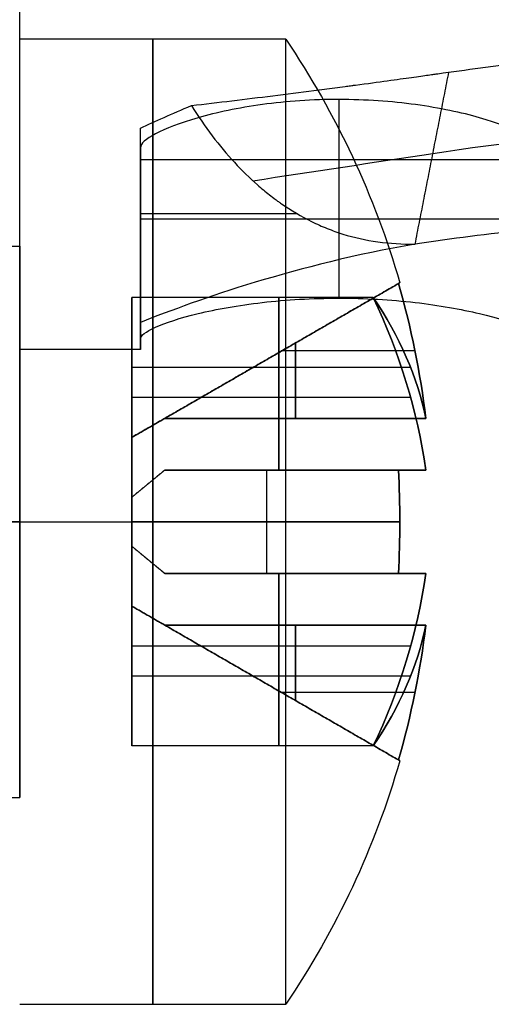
# Model space of a CAD drawing. Header units: millimetres. Extents: x -66 to 114, y 79 to 395.
# Tile 118 of 239: x 53.35 to 56.08, y 82.47 to 88.19. Entities that reach past the tile are written whole.
import ezdxf

# ---------------------------------------------------------------- set-up
doc = ezdxf.new("R2010")
doc.units = ezdxf.units.MM
doc.layers.add('Layer 01', color=18, linetype='Continuous', true_color=0x000000)

# ---------------------------------------------------------------- blocks, each defined once
blk = doc.blocks.new('Block 03')
at = {"layer": 'Layer 01'}
for p, q in [((55.2, 87.7236, 15.7549), (55.2, 86.5706, 15.7549)), ((54.05, 86.2789, 13.3601), (54.05, 87.3802, 13.3601)), ((56.35, 87.3733, 13.65), (54.05, 87.3733, 13.65)), ((54.05, 86.9152, 14.6049), (54.05, 86.9152, 12.1154)), ((51.65, 86.8733, 22.25), (53.35, 86.8733, 22.25)), ((51.65, 83.6733, 22.25), (53.35, 83.6733, 22.25))]:
    blk.add_line(p, q, dxfattribs=at)
at = {"layer": 'Layer 01', "extrusion": (1, 9.34925e-16, 2.7939e-15)}
blk.add_arc((93.8733, 13.65, 53.35), 7.6, 180, 0, dxfattribs=at)
at = {"layer": 'Layer 01', "extrusion": (-1, -1.86985e-15, -2.7939e-15)}
blk.add_arc((-93.8733, 13.65, -53.35), 7.6, 0, 180, dxfattribs=at)
at = {"layer": 'Layer 01', "extrusion": (0, 1, 0)}
blk.add_arc((-56.8124, 13.5474, 87.0592), 3.1115, 306.5121, 332.6015, dxfattribs=at)
at = {"layer": 'Layer 01', "extrusion": (0, -1, 0)}
blk.add_arc((55.2, 14.6049, -87.0286), 1.15, 0, 180, dxfattribs=at)
at = {"layer": 'Layer 01', "extrusion": (-1, -5.26146e-16, -4.44089e-15)}
blk.add_arc((-85.2733, 22.25, -53.35), 1.6, 90, 270, dxfattribs=at)
at = {"layer": 'Layer 01', "extrusion": (-1, -5.26146e-16, -2.22045e-15)}
blk.add_arc((-85.2733, 22.25, -53.35), 1.6, 270, 90, dxfattribs=at)
at = {"layer": 'Layer 01'}
for points, degree in [([(53.35, 84.9733, 25.35), (53.35, 88.5733, 25.35), (53.35, 92.1733, 25.35)], 2), ([(55.6426, 86.8847, 10.6638), (55.7404, 87.3836, 10.8961), (55.8382, 87.8825, 11.1283)], 2), ([(54.0499, 87.557, 12.1157), (54.1346, 87.5968, 11.9521), (54.2332, 87.6411, 11.7971), (54.3458, 87.6884, 11.6507)], 3), ([(54.05, 86.4299, 12.1152), (54.0499, 86.8056, 12.1154), (54.0498, 87.1813, 12.1156), (54.0499, 87.557, 12.1157)], 3), ([(54.05, 87.4439, 14.6049), (54.05, 87.3211, 13.7783), (54.0499, 87.3597, 12.9279), (54.0499, 87.557, 12.1157)], 3), ([(54.05, 87.4439, 14.6049), (54.05, 86.8887, 14.6049), (54.05, 86.3336, 14.6049)], 2), ([(54.05, 86.2733, 13.65), (53.7, 86.2733, 13.65), (53.35, 86.2733, 13.65)], 2), ([(53.35, 85.2733, 20.65), (52.5, 85.2733, 20.65), (51.65, 85.2733, 20.65)], 2), ([(51.65, 85.2733, 23.85), (52.5, 85.2733, 23.85), (53.35, 85.2733, 23.85)], 2)]:
    blk.add_open_spline(points, degree=degree, dxfattribs=at)
for points, knots in [([(54.3458, 87.6884, 11.6507), (54.5014, 87.7064, 11.595), (54.737, 87.7348, 11.5113), (55.0159, 87.7702, 11.4132), (55.1563, 87.7885, 11.3641), (55.2268, 87.7978, 11.3395), (55.262, 87.8025, 11.3272), (55.2797, 87.8049, 11.3211), (55.2873, 87.8059, 11.3184), (55.2923, 87.8066, 11.3167), (55.2931, 87.8067, 11.3164), (55.434, 87.8255, 11.2674), (55.542, 87.8405, 11.2301), (55.661, 87.8572, 11.1891), (55.6935, 87.8617, 11.178), (55.7316, 87.8671, 11.165), (55.7479, 87.8694, 11.1594), (55.7622, 87.8714, 11.1546), (55.7682, 87.8723, 11.1525), (55.7705, 87.8726, 11.1517), (55.772, 87.8728, 11.1512), (55.7708, 87.8726, 11.1517), (55.8579, 87.8848, 11.1224), (55.9814, 87.9017, 11.0828), (56.12, 87.9197, 11.0414), (56.1781, 87.9271, 11.0248), (56.2167, 87.9319, 11.0139), (56.2338, 87.934, 11.0091), (56.4225, 87.9571, 10.9573), (56.5889, 87.9751, 10.9184), (56.8364, 87.9976, 10.8704), (56.9597, 88.0078, 10.849), (57.0822, 88.0162, 10.8315), (57.1637, 88.0214, 10.8207), (57.203, 88.0238, 10.8158), (57.5807, 88.0444, 10.7733), (57.9182, 88.0506, 10.7611), (58.2572, 88.0442, 10.7741)], [0, 0, 0, 0, 0.507943, 0.761914, 0.8889, 0.952393, 0.984139, 1.000012, 1.007949, 1.007949, 1.015885, 1.015885, 1.269857, 1.269857, 1.396843, 1.396843, 1.460335, 1.492082, 1.507955, 1.515892, 1.515892, 1.523828, 1.523828, 1.7778, 1.904785, 1.968278, 1.968278, 2.031771, 2.031771, 2.539714, 2.539714, 2.793685, 2.920671, 2.920671, 3.047656, 3.047656, 4.063542, 4.063542, 4.063542, 4.063542]), ([(56.35, 87.4439, 14.6049), (56.35, 87.4665, 14.7573), (56.3201, 87.4942, 14.9056), (56.2056, 87.555, 15.1825), (56.1215, 87.5876, 15.3089), (55.9114, 87.6474, 15.5207), (55.784, 87.6746, 15.607), (55.5065, 87.7126, 15.7235), (55.3533, 87.7235, 15.7547), (55.0496, 87.7237, 15.7551), (54.8967, 87.713, 15.7246), (54.6168, 87.6748, 15.6076), (54.4902, 87.6478, 15.5222), (54.2781, 87.5875, 15.3086), (54.1944, 87.555, 15.1826), (54.0802, 87.4944, 14.9065), (54.05, 87.4665, 14.7573), (54.05, 87.4439, 14.6049)], [0, 0, 0, 0, 0.46071, 0.46071, 0.921421, 0.921421, 1.382131, 1.382131, 1.842842, 1.842842, 2.303552, 2.303552, 2.764262, 2.764262, 3.224973, 3.224973, 3.685683, 3.685683, 3.685683, 3.685683]), ([(54.3458, 87.6884, 11.6507), (54.4234, 87.5637, 11.5496), (54.5069, 87.4538, 11.4542), (54.6381, 87.3114, 11.3209), (54.7053, 87.2458, 11.2567), (54.7857, 87.1791, 11.1862), (54.8264, 87.1481, 11.1521), (54.8439, 87.1354, 11.1377), (54.8556, 87.127, 11.1282), (54.8602, 87.1238, 11.1245), (54.9245, 87.0793, 11.073), (55.0122, 87.0276, 11.0077), (55.1172, 86.9806, 10.9378), (55.1627, 86.9634, 10.9091), (55.1931, 86.9525, 10.8904), (55.2074, 86.9477, 10.8817), (55.3538, 86.9019, 10.7949), (55.4941, 86.8826, 10.7252), (55.6426, 86.8847, 10.6639)], [0, 0, 0, 0, 0.471906, 0.471906, 0.707859, 0.825836, 0.884824, 0.914318, 0.914318, 0.943813, 0.943813, 1.179766, 1.297742, 1.356731, 1.356731, 1.415719, 1.415719, 1.887625, 1.887625, 1.887625, 1.887625]), ([(54.7013, 87.252, 11.2617), (55.0495, 87.3049, 11.144), (55.3976, 87.3579, 11.0264), (56.56, 87.5346, 10.6335), (57.3982, 87.6056, 10.511), (58.2631, 87.5883, 10.5438), (58.2639, 87.5883, 10.5439), (58.2647, 87.5883, 10.5439)], [0.134256, 0.134256, 0.134256, 0.134256, 0.3913251, 0.3913251, 0.9926404, 0.9926404, 0.9931998, 0.9931998, 0.9931998, 0.9931998]), ([(58.2734, 87.0622, 10.2782), (57.8231, 87.0707, 10.2611), (57.3786, 87.0584, 10.2852), (56.5008, 86.9964, 10.4139), (56.0649, 86.9462, 10.5196), (55.6426, 86.8847, 10.6639)], [0, 0, 0, 0, 1.343613, 1.343613, 2.687226, 2.687226, 2.687226, 2.687226]), ([(55.6426, 86.8847, 10.6639), (55.2964, 86.8244, 10.8045), (54.9872, 86.7453, 11.0006), (54.4431, 86.5799, 11.4971), (54.2214, 86.4981, 11.7847), (54.05, 86.4299, 12.1152)], [0, 0, 0, 0, 1.129404, 1.129404, 2.258808, 2.258808, 2.258808, 2.258808]), ([(54.05, 86.3336, 14.6049), (54.05, 86.3528, 14.7571), (54.0799, 86.3765, 14.9057), (54.1946, 86.4282, 15.183), (54.2791, 86.456, 15.3098), (54.4897, 86.5066, 15.5216), (54.6174, 86.5296, 15.6078), (54.8947, 86.5615, 15.7238), (55.0475, 86.5706, 15.7548), (55.3501, 86.5707, 15.7551), (55.5024, 86.5618, 15.7248), (55.7819, 86.5297, 15.6083), (55.9085, 86.507, 15.5232), (56.1215, 86.4559, 15.3093), (56.2053, 86.4282, 15.1831), (56.3199, 86.3766, 14.9064), (56.35, 86.3528, 14.7571), (56.35, 86.3336, 14.6049)], [0, 0, 0, 0, 0.458975, 0.458975, 0.917949, 0.917949, 1.376924, 1.376924, 1.835898, 1.835898, 2.294873, 2.294873, 2.753847, 2.753847, 3.212822, 3.212822, 3.671796, 3.671796, 3.671796, 3.671796])]:
    blk.add_open_spline(points, degree=3, knots=knots, dxfattribs=at)
at = {"layer": 'Layer 01', "extrusion": (1, 4.44443e-14, 9.16397e-15)}
blk.add_open_spline([(54.05, 86.4299, 12.1152), (54.05, 86.3259, 12.6198), (54.05, 86.2733, 13.1349), (54.05, 86.2733, 13.65)], degree=3, dxfattribs=at)
at = {"layer": 'Layer 01', "extrusion": (1, -3.52965e-13, 2.22632e-14)}
blk.add_open_spline([(54.05, 86.2733, 13.65), (54.05, 86.2733, 13.9692), (54.05, 86.2935, 14.2883), (54.05, 86.3336, 14.6049)], degree=3, dxfattribs=at)

msp = doc.modelspace()

# ---------------------------------------------------------------- linework, layer by layer
at = {"layer": 'Layer 01'}
for p, q in [((54, 85.763, 22.25), (55.5538, 86.6601, 22.25)), ((54, 85.763, 5.05), (55.5538, 86.6601, 5.05)), ((54.8524, 85.5733, 21.65), (54.8524, 86.574, 20.9493)), ((54.8524, 86.574, 20.9493), (54.8524, 85.8733, 21.95)), ((54.8524, 85.8733, 22.55), (54.8524, 86.574, 23.5507)), ((54.8524, 86.574, 23.5507), (54.8524, 85.5733, 22.85)), ((54.8524, 85.5733, 4.45), (54.8524, 86.574, 3.7493)), ((54.8524, 86.574, 3.7493), (54.8524, 85.8733, 4.75)), ((54.8524, 85.8733, 5.35), (54.8524, 86.574, 6.3507)), ((54.8524, 86.574, 6.3507), (54.8524, 85.5733, 5.65)), ((54.948, 86.3103, 22.55), (54.948, 85.8733, 22.55)), ((54.948, 85.8733, 21.95), (54.948, 86.3103, 21.95)), ((54.948, 86.3103, 5.35), (54.948, 85.8733, 5.35)), ((54.948, 85.8733, 4.75), (54.948, 86.3103, 4.75)), ((55.6416, 86.2644, 22.55), (54.8685, 86.2644, 22.55)), ((55.6416, 86.2644, 21.95), (54.8685, 86.2644, 21.95)), ((55.6416, 86.2644, 5.35), (54.8685, 86.2644, 5.35)), ((55.6416, 86.2644, 4.75), (54.8685, 86.2644, 4.75)), ((55.616, 86.1685, 21.5285), (54, 86.1685, 21.5285)), ((55.616, 86.1685, 22.9715), (54, 86.1685, 22.9715)), ((55.616, 86.1685, 4.3285), (54, 86.1685, 4.3285)), ((55.616, 86.1685, 5.7715), (54, 86.1685, 5.7715)), ((54.7769, 86.2115, 21.95), (54.7769, 86.2115, 22.55)), ((54.7769, 86.2115, 4.75), (54.7769, 86.2115, 5.35)), ((55.616, 85.9949, 21.3548), (54, 85.9949, 21.3548)), ((55.616, 85.9949, 23.1452), (54, 85.9949, 23.1452)), ((55.616, 85.9949, 4.1548), (54, 85.9949, 4.1548)), ((55.616, 85.9949, 5.9452), (54, 85.9949, 5.9452)), ((54, 85.763, 22.25), (54, 84.7837, 22.25)), ((54, 85.763, 5.05), (54, 84.7837, 5.05)), ((54.7809, 85.5733, 23.1905), (54.7809, 84.9733, 23.1905)), ((54.7809, 85.5733, 21.3095), (54.7809, 84.9733, 21.3095)), ((54.7809, 85.5733, 5.9905), (54.7809, 84.9733, 5.9905)), ((54.7809, 85.5733, 4.1095), (54.7809, 84.9733, 4.1095)), ((55.6416, 85.5733, 23.2411), (54.8685, 85.5733, 23.2411)), ((55.6416, 85.5733, 21.2589), (54.8685, 85.5733, 21.2589)), ((55.6416, 85.5733, 6.0411), (54.8685, 85.5733, 6.0411)), ((55.6416, 85.5733, 4.0589), (54.8685, 85.5733, 4.0589)), ((54.948, 85.5733, 22.85), (54.948, 85.5733, 23.287)), ((54.948, 85.5733, 21.213), (54.948, 85.5733, 21.65)), ((54.948, 85.5733, 5.65), (54.948, 85.5733, 6.087)), ((54.948, 85.5733, 4.013), (54.948, 85.5733, 4.45)), ((53.35, 85.2733, 25.05), (54.8925, 85.2733, 25.05)), ((53.35, 85.2733, 19.45), (54.8925, 85.2733, 19.45)), ((53.35, 85.2733, 7.85), (54.8925, 85.2733, 7.85)), ((53.35, 85.2733, 2.25), (54.8925, 85.2733, 2.25)), ((54, 85.2733, 22.7396), (55.5538, 85.2733, 23.6367)), ((55.5538, 85.2733, 20.8633), (54, 85.2733, 21.7604)), ((54, 85.2733, 22.7396), (54, 85.2733, 21.7604)), ((54, 85.2733, 5.5396), (55.5538, 85.2733, 6.4367)), ((55.5538, 85.2733, 3.6633), (54, 85.2733, 4.5604)), ((54, 85.2733, 5.5396), (54, 85.2733, 4.5604)), ((54.8524, 84.9733, 22.85), (54.8524, 83.9726, 23.5507)), ((54.8524, 83.9726, 20.9493), (54.8524, 84.9733, 21.65)), ((54.8524, 84.9733, 5.65), (54.8524, 83.9726, 6.3507)), ((54.8524, 83.9726, 3.7493), (54.8524, 84.9733, 4.45)), ((55.6416, 84.9733, 21.2589), (54.8685, 84.9733, 21.2589)), ((55.6416, 84.9733, 23.2411), (54.8685, 84.9733, 23.2411)), ((55.6416, 84.9733, 4.0589), (54.8685, 84.9733, 4.0589)), ((55.6416, 84.9733, 6.0411), (54.8685, 84.9733, 6.0411)), ((54.948, 84.9733, 21.65), (54.948, 84.9733, 21.213)), ((54.948, 84.9733, 23.287), (54.948, 84.9733, 22.85)), ((54.948, 84.9733, 4.45), (54.948, 84.9733, 4.013)), ((54.948, 84.9733, 6.087), (54.948, 84.9733, 5.65)), ((55.5538, 83.8866, 22.25), (54, 84.7837, 22.25)), ((55.5538, 83.8866, 5.05), (54, 84.7837, 5.05)), ((54.8524, 83.9726, 23.5507), (54.8524, 84.6733, 22.55)), ((54.8524, 84.6733, 21.95), (54.8524, 83.9726, 20.9493)), ((54.8524, 83.9726, 6.3507), (54.8524, 84.6733, 5.35)), ((54.8524, 84.6733, 4.75), (54.8524, 83.9726, 3.7493)), ((54.948, 84.2364, 21.95), (54.948, 84.6733, 21.95)), ((54.948, 84.6733, 22.55), (54.948, 84.2364, 22.55)), ((54.948, 84.2364, 4.75), (54.948, 84.6733, 4.75)), ((54.948, 84.6733, 5.35), (54.948, 84.2364, 5.35)), ((55.616, 84.5518, 23.1452), (54, 84.5518, 23.1452)), ((55.616, 84.5518, 21.3548), (54, 84.5518, 21.3548)), ((55.616, 84.5518, 5.9452), (54, 84.5518, 5.9452)), ((55.616, 84.5518, 4.1548), (54, 84.5518, 4.1548)), ((55.616, 84.3782, 22.9715), (54, 84.3782, 22.9715)), ((55.616, 84.3782, 21.5285), (54, 84.3782, 21.5285)), ((55.616, 84.3782, 5.7715), (54, 84.3782, 5.7715)), ((55.616, 84.3782, 4.3285), (54, 84.3782, 4.3285)), ((54.7769, 84.3351, 21.95), (54.7769, 84.3351, 22.55)), ((54.7769, 84.3351, 4.75), (54.7769, 84.3351, 5.35)), ((55.6416, 84.2823, 21.95), (54.8685, 84.2823, 21.95)), ((55.6416, 84.2823, 22.55), (54.8685, 84.2823, 22.55)), ((55.6416, 84.2823, 4.75), (54.8685, 84.2823, 4.75)), ((55.6416, 84.2823, 5.35), (54.8685, 84.2823, 5.35))]:
    msp.add_line(p, q, dxfattribs=at)
at = {"layer": 'Layer 01', "extrusion": (1, 0, 0)}
for centre, start, end in [((85.2733, 22.25, 54.1212), 0, 180), ((85.2733, 22.25, 54.1212), 180, 0), ((85.2733, 5.05, 54.1212), 0, 180), ((85.2733, 5.05, 54.1212), 180, 0)]:
    msp.add_arc(centre, 2.8, start, end, dxfattribs=at)
at = {"layer": 'Layer 01', "extrusion": (-1, 0, 4.67973e-16)}
for centre in [(-85.2733, 22.25, -54.8925), (-85.2733, 5.05, -54.8925)]:
    msp.add_arc(centre, 2.8, 0, 180, dxfattribs=at)
at = {"layer": 'Layer 01', "extrusion": (-2.75936e-15, -1.29134e-15, -1)}
msp.add_arc((-50.75, 85.2733, -22.25), 5, 145.9442, 163.8979, dxfattribs=at)
at = {"layer": 'Layer 01', "extrusion": (1, 0, -4.67973e-16)}
msp.add_arc((85.2733, 22.25, 54.8925), 2.8, 180, 0, dxfattribs=at)
at = {"layer": 'Layer 01', "extrusion": (0, 0, -1)}
for centre, start, end in [((-50.75, 85.2733, -22.25), 145.9442, 163.8979), ((-50.75, 85.2733, -5.05), 145.9442, 163.8979), ((-50.75, 85.2733, -22.25), 196.1021, 214.0558), ((-50.75, 85.2733, -5.05), 196.1021, 214.0558)]:
    msp.add_arc(centre, 5, start, end, dxfattribs=at)
at = {"layer": 'Layer 01', "extrusion": (-4.69647e-16, -5.74007e-16, -1)}
msp.add_arc((-50.75, 85.2733, -5.05), 5, 145.9442, 163.8979, dxfattribs=at)
at = {"layer": 'Layer 01', "extrusion": (1, -1.48444e-31, -4.67973e-16)}
msp.add_arc((85.2733, 5.05, 54.8925), 2.8, 180, 360, dxfattribs=at)
at = {"layer": 'Layer 01', "extrusion": (-0.5, 0.866025, -4.99792e-14)}
msp.add_arc((-86.5875, 22.25, 47.2729), 4.8536, 180, 183.5437, dxfattribs=at)
at = {"layer": 'Layer 01', "extrusion": (-0.5, 0.866025, -1.5608e-16)}
for centre in [(-86.5875, 22.25, 47.2729), (-86.5875, 5.05, 47.2729)]:
    msp.add_arc(centre, 4.8536, 176.4563, 180, dxfattribs=at)
at = {"layer": 'Layer 01', "extrusion": (-0.5, 0.866025, -2.66369e-15)}
msp.add_arc((-86.5875, 5.05, 47.2729), 4.8536, 180, 183.5437, dxfattribs=at)
at = {"layer": 'Layer 01', "extrusion": (-4.69782e-14, -1.40922e-14, -1)}
msp.add_arc((-50.75, 85.2733, -21.95), 4.991, 163.9235, 173.0954, dxfattribs=at)
at = {"layer": 'Layer 01'}
for centre, start, end in [((50.75, 85.2733, 22.55), 6.9046, 16.0765), ((50.75, 85.2733, 5.35), 6.9046, 16.0765), ((50.75, 85.2733, 22.55), 343.9235, 353.0954), ((50.75, 85.2733, 5.35), 343.9235, 353.0954)]:
    msp.add_arc(centre, 4.991, start, end, dxfattribs=at)
at = {"layer": 'Layer 01', "extrusion": (1.93486e-14, 2.79758e-15, -1)}
msp.add_arc((-50.75, 85.2733, -4.75), 4.991, 163.9235, 173.0954, dxfattribs=at)
at = {"layer": 'Layer 01', "extrusion": (1.25773e-14, -0.573576, -0.819152)}
msp.add_arc((50.75, -57.0897, -66.8175), 4.9898, 338.7128, 353.2106, dxfattribs=at)
at = {"layer": 'Layer 01', "extrusion": (-2.59231e-13, 0.819152, 0.573576)}
msp.add_arc((-50.75, -30.6846, 82.9333), 4.9898, 186.7894, 201.2872, dxfattribs=at)
at = {"layer": 'Layer 01', "extrusion": (-3.49368e-14, 0.819152, -0.573576)}
msp.add_arc((-50.75, 67.1369, 57.4092), 4.9898, 158.7128, 173.2106, dxfattribs=at)
at = {"layer": 'Layer 01', "extrusion": (-5.65977e-14, -0.573576, 0.819152)}
msp.add_arc((50.75, 82.6139, -30.3652), 4.9898, 6.7894, 21.2872, dxfattribs=at)
at = {"layer": 'Layer 01', "extrusion": (1.85165e-13, -0.573576, -0.819152)}
msp.add_arc((50.75, -66.9553, -52.7281), 4.9898, 338.7128, 353.2106, dxfattribs=at)
at = {"layer": 'Layer 01', "extrusion": (-8.38484e-15, 0.819152, 0.573576)}
msp.add_arc((-50.75, -44.7741, 73.0678), 4.9898, 186.7894, 201.2872, dxfattribs=at)
at = {"layer": 'Layer 01', "extrusion": (-1.23676e-13, 0.819152, -0.573576)}
msp.add_arc((-50.75, 53.0475, 67.2747), 4.9898, 158.7128, 173.2106, dxfattribs=at)
at = {"layer": 'Layer 01', "extrusion": (1.11798e-14, -0.573576, 0.819152)}
msp.add_arc((50.75, 72.7484, -44.4546), 4.9898, 6.7894, 21.2872, dxfattribs=at)
at = {"layer": 'Layer 01', "extrusion": (4.293e-17, 1, -3.54516e-16)}
msp.add_arc((-50.75, 22.25, 85.5733), 4.991, 163.9235, 173.0954, dxfattribs=at)
at = {"layer": 'Layer 01', "extrusion": (-1.10388e-14, 1, 2.24397e-15)}
for centre in [(-50.75, 22.25, 85.5733), (-50.75, 5.05, 85.5733)]:
    msp.add_arc(centre, 4.991, 186.9046, 196.0765, dxfattribs=at)
at = {"layer": 'Layer 01', "extrusion": (-0.5, 0, 0.866025)}
for centre in [(-85.2733, 55.0758, -7.3069), (-85.2733, 46.4758, -22.2025)]:
    msp.add_arc(centre, 4.8536, 86.4563, 93.5437, dxfattribs=at)
at = {"layer": 'Layer 01', "extrusion": (-0.5, 0, -0.866025)}
msp.add_arc((-85.2733, -32.8258, -45.845), 4.8536, 266.4563, 273.5437, dxfattribs=at)
at = {"layer": 'Layer 01', "extrusion": (-4.37684e-15, 1, -8.89727e-16)}
msp.add_arc((-50.75, 5.05, 85.5733), 4.991, 163.9235, 173.0954, dxfattribs=at)
at = {"layer": 'Layer 01', "extrusion": (-0.5, -1.52301e-16, -0.866025)}
msp.add_arc((-85.2733, -41.4258, -30.9494), 4.8536, 266.4563, 273.5437, dxfattribs=at)
at = {"layer": 'Layer 01', "extrusion": (3.24721e-31, 1, -4.67973e-16)}
for start, end in [(196.1021, 214.0558), (145.9442, 163.8979)]:
    msp.add_arc((-50.75, 22.25, 85.2733), 5, start, end, dxfattribs=at)
at = {"layer": 'Layer 01', "extrusion": (2.43541e-31, 1, -4.67973e-16)}
for start, end in [(196.1021, 214.0558), (145.9442, 163.8979)]:
    msp.add_arc((-50.75, 5.05, 85.2733), 5, start, end, dxfattribs=at)
at = {"layer": 'Layer 01', "extrusion": (-6.14888e-14, 0.573576, 0.819152)}
msp.add_arc((-50.75, -57.0897, 67.4563), 4.9898, 158.7128, 173.2106, dxfattribs=at)
at = {"layer": 'Layer 01', "extrusion": (-7.75597e-14, 0.573576, -0.819152)}
msp.add_arc((-50.75, 82.6139, 31.0041), 4.9898, 186.7894, 201.2872, dxfattribs=at)
at = {"layer": 'Layer 01', "extrusion": (-1.03413e-13, 0.573576, 0.819152)}
msp.add_arc((-50.75, -66.9553, 53.3669), 4.9898, 158.7128, 173.2106, dxfattribs=at)
at = {"layer": 'Layer 01', "extrusion": (-4.19242e-14, 0.573576, -0.819152)}
msp.add_arc((-50.75, 72.7484, 45.0935), 4.9898, 186.7894, 201.2872, dxfattribs=at)
at = {"layer": 'Layer 01', "extrusion": (-2.19217e-13, -1, 6.27324e-14)}
msp.add_arc((50.75, 22.25, -84.9733), 4.991, 343.9235, 353.0954, dxfattribs=at)
at = {"layer": 'Layer 01', "extrusion": (-2.03447e-13, -1, -2.3187e-14)}
msp.add_arc((50.75, 22.25, -84.9733), 4.991, 6.9046, 16.0765, dxfattribs=at)
at = {"layer": 'Layer 01', "extrusion": (-4.23612e-13, -1, 8.61121e-14)}
msp.add_arc((50.75, 5.05, -84.9733), 4.991, 343.9235, 353.0954, dxfattribs=at)
at = {"layer": 'Layer 01', "extrusion": (-4.22999e-13, -1, -8.59874e-14)}
msp.add_arc((50.75, 5.05, -84.9733), 4.991, 6.9046, 16.0765, dxfattribs=at)
at = {"layer": 'Layer 01', "extrusion": (5.45014e-14, -0.819152, -0.573576)}
msp.add_arc((50.75, -30.6846, -82.2945), 4.9898, 6.7894, 21.2872, dxfattribs=at)
at = {"layer": 'Layer 01', "extrusion": (-7.26686e-14, -0.819152, 0.573576)}
msp.add_arc((50.75, 67.1369, -56.7703), 4.9898, 338.7128, 353.2106, dxfattribs=at)
at = {"layer": 'Layer 01', "extrusion": (-1.39747e-14, -0.819152, -0.573576)}
msp.add_arc((50.75, -44.7741, -72.429), 4.9898, 6.7894, 21.2872, dxfattribs=at)
at = {"layer": 'Layer 01', "extrusion": (1.88659e-14, -0.819152, 0.573576)}
msp.add_arc((50.75, 53.0475, -66.6358), 4.9898, 338.7128, 353.2106, dxfattribs=at)
at = {"layer": 'Layer 01', "extrusion": (4.50083e-14, -1.36918e-14, -1)}
msp.add_arc((-50.75, 85.2733, -21.95), 4.991, 186.9046, 196.0765, dxfattribs=at)
at = {"layer": 'Layer 01', "extrusion": (1.82597e-14, -5.98307e-15, -1)}
msp.add_arc((-50.75, 85.2733, -4.75), 4.991, 186.9046, 196.0765, dxfattribs=at)
at = {"layer": 'Layer 01', "extrusion": (3.09895e-14, -1.45026e-14, -1)}
msp.add_arc((-50.75, 85.2733, -22.25), 5, 196.1021, 214.0558, dxfattribs=at)
at = {"layer": 'Layer 01', "extrusion": (-1.21942e-17, -6.22758e-16, -1)}
msp.add_arc((-50.75, 85.2733, -5.05), 5, 196.1021, 214.0558, dxfattribs=at)
at = {"layer": 'Layer 01', "extrusion": (-0.5, -0.866025, -3.34188e-14)}
msp.add_arc((1.3141, 22.25, -100.4248), 4.8536, 360, 3.5437, dxfattribs=at)
at = {"layer": 'Layer 01', "extrusion": (-0.5, -0.866025, -1.11314e-13)}
msp.add_arc((1.3141, 22.25, -100.4248), 4.8536, 356.4563, 360, dxfattribs=at)
at = {"layer": 'Layer 01', "extrusion": (-0.5, -0.866025, 2.59534e-14)}
msp.add_arc((1.3141, 5.05, -100.4248), 4.8536, 360, 3.5437, dxfattribs=at)
at = {"layer": 'Layer 01', "extrusion": (-0.5, -0.866025, -2.79348e-15)}
msp.add_arc((1.3141, 5.05, -100.4248), 4.8536, 356.4563, 360, dxfattribs=at)
at = {"layer": 'Layer 01'}
for points in [[(54.8925, 88.0733, 22.25), (54.1212, 88.0733, 22.25), (53.35, 88.0733, 22.25)], [(54.8925, 88.0733, 5.05), (54.1212, 88.0733, 5.05), (53.35, 88.0733, 5.05)], [(54.1912, 85.8733, 22.55), (54.8685, 86.2644, 22.55), (55.5458, 86.6554, 22.55)], [(55.5458, 86.6554, 21.95), (54.8685, 86.2644, 21.95), (54.1912, 85.8733, 21.95)], [(54.1912, 85.8733, 5.35), (54.8685, 86.2644, 5.35), (55.5458, 86.6554, 5.35)], [(55.5458, 86.6554, 4.75), (54.8685, 86.2644, 4.75), (54.1912, 85.8733, 4.75)], [(55.3993, 86.574, 20.9493), (54.6997, 86.574, 20.9493), (54, 86.574, 20.9493)], [(54, 86.574, 20.9493), (54, 85.9949, 21.3548), (54, 85.4157, 21.7604)], [(54, 85.763, 22.1076), (54, 86.1685, 21.5285), (54, 86.574, 20.9493)], [(55.3993, 86.574, 23.5507), (54.6997, 86.574, 23.5507), (54, 86.574, 23.5507)], [(54, 86.574, 23.5507), (54, 86.1685, 22.9715), (54, 85.763, 22.3924)], [(54, 85.4157, 22.7396), (54, 85.9949, 23.1452), (54, 86.574, 23.5507)], [(55.3993, 86.574, 3.7493), (54.6997, 86.574, 3.7493), (54, 86.574, 3.7493)], [(54, 86.574, 3.7493), (54, 85.9949, 4.1548), (54, 85.4157, 4.5604)], [(54, 85.763, 4.9076), (54, 86.1685, 4.3285), (54, 86.574, 3.7493)], [(55.3993, 86.574, 6.3507), (54.6997, 86.574, 6.3507), (54, 86.574, 6.3507)], [(54, 86.574, 6.3507), (54, 86.1685, 5.7715), (54, 85.763, 5.1924)], [(54, 85.4157, 5.5396), (54, 85.9949, 5.9452), (54, 86.574, 6.3507)], [(54.1912, 85.8733, 22.55), (54.0956, 85.8181, 22.4712), (54, 85.763, 22.3924)], [(54, 85.763, 22.1076), (54.0956, 85.8181, 22.0288), (54.1912, 85.8733, 21.95)], [(54.1912, 85.8733, 5.35), (54.0956, 85.8181, 5.2712), (54, 85.763, 5.1924)], [(54, 85.763, 4.9076), (54.0956, 85.8181, 4.8288), (54.1912, 85.8733, 4.75)], [(55.7048, 85.8733, 22.55), (54.948, 85.8733, 22.55), (54.1912, 85.8733, 22.55)], [(54.1912, 85.8733, 21.95), (54.948, 85.8733, 21.95), (55.7048, 85.8733, 21.95)], [(55.7048, 85.8733, 5.35), (54.948, 85.8733, 5.35), (54.1912, 85.8733, 5.35)], [(54.1912, 85.8733, 4.75), (54.948, 85.8733, 4.75), (55.7048, 85.8733, 4.75)], [(54, 85.763, 22.3924), (54, 85.763, 22.25), (54, 85.763, 22.1076)], [(54, 85.763, 5.1924), (54, 85.763, 5.05), (54, 85.763, 4.9076)], [(54, 85.4157, 22.7396), (54.0956, 85.4945, 22.7948), (54.1912, 85.5733, 22.85)], [(54.1912, 85.5733, 21.65), (54.0956, 85.4945, 21.7052), (54, 85.4157, 21.7604)], [(54, 85.4157, 5.5396), (54.0956, 85.4945, 5.5948), (54.1912, 85.5733, 5.65)], [(54.1912, 85.5733, 4.45), (54.0956, 85.4945, 4.5052), (54, 85.4157, 4.5604)], [(54.1912, 85.5733, 22.85), (54.948, 85.5733, 22.85), (55.7048, 85.5733, 22.85)], [(55.7048, 85.5733, 21.65), (54.948, 85.5733, 21.65), (54.1912, 85.5733, 21.65)], [(55.5458, 85.5733, 23.6321), (54.8685, 85.5733, 23.2411), (54.1912, 85.5733, 22.85)], [(54.1912, 85.5733, 21.65), (54.8685, 85.5733, 21.2589), (55.5458, 85.5733, 20.8679)], [(54.1912, 85.5733, 5.65), (54.948, 85.5733, 5.65), (55.7048, 85.5733, 5.65)], [(55.7048, 85.5733, 4.45), (54.948, 85.5733, 4.45), (54.1912, 85.5733, 4.45)], [(55.5458, 85.5733, 6.4321), (54.8685, 85.5733, 6.0411), (54.1912, 85.5733, 5.65)], [(54.1912, 85.5733, 4.45), (54.8685, 85.5733, 4.0589), (55.5458, 85.5733, 3.6679)], [(54, 85.1309, 22.7396), (54, 85.2733, 22.7396), (54, 85.4157, 22.7396)], [(54, 85.4157, 21.7604), (54, 85.2733, 21.7604), (54, 85.1309, 21.7604)], [(54, 85.1309, 5.5396), (54, 85.2733, 5.5396), (54, 85.4157, 5.5396)], [(54, 85.4157, 4.5604), (54, 85.2733, 4.5604), (54, 85.1309, 4.5604)], [(54.1912, 84.9733, 22.85), (54.0956, 85.0521, 22.7948), (54, 85.1309, 22.7396)], [(54, 85.1309, 21.7604), (54.0956, 85.0521, 21.7052), (54.1912, 84.9733, 21.65)], [(54, 83.9726, 23.5507), (54, 84.5518, 23.1452), (54, 85.1309, 22.7396)], [(54, 85.1309, 21.7604), (54, 84.5518, 21.3548), (54, 83.9726, 20.9493)], [(54.1912, 84.9733, 5.65), (54.0956, 85.0521, 5.5948), (54, 85.1309, 5.5396)], [(54, 85.1309, 4.5604), (54.0956, 85.0521, 4.5052), (54.1912, 84.9733, 4.45)], [(54, 83.9726, 6.3507), (54, 84.5518, 5.9452), (54, 85.1309, 5.5396)], [(54, 85.1309, 4.5604), (54, 84.5518, 4.1548), (54, 83.9726, 3.7493)], [(54.1912, 84.9733, 21.65), (54.948, 84.9733, 21.65), (55.7048, 84.9733, 21.65)], [(55.7048, 84.9733, 22.85), (54.948, 84.9733, 22.85), (54.1912, 84.9733, 22.85)], [(54.1912, 84.9733, 22.85), (54.8685, 84.9733, 23.2411), (55.5458, 84.9733, 23.6321)], [(55.5458, 84.9733, 20.8679), (54.8685, 84.9733, 21.2589), (54.1912, 84.9733, 21.65)], [(54.1912, 84.9733, 4.45), (54.948, 84.9733, 4.45), (55.7048, 84.9733, 4.45)], [(55.7048, 84.9733, 5.65), (54.948, 84.9733, 5.65), (54.1912, 84.9733, 5.65)], [(54.1912, 84.9733, 5.65), (54.8685, 84.9733, 6.0411), (55.5458, 84.9733, 6.4321)], [(55.5458, 84.9733, 3.6679), (54.8685, 84.9733, 4.0589), (54.1912, 84.9733, 4.45)], [(54.1912, 84.6733, 21.95), (54.0956, 84.7285, 22.0288), (54, 84.7837, 22.1076)], [(54, 84.7837, 22.1076), (54, 84.7837, 22.25), (54, 84.7837, 22.3924)], [(54, 84.7837, 22.3924), (54.0956, 84.7285, 22.4712), (54.1912, 84.6733, 22.55)], [(54, 84.7837, 22.3924), (54, 84.3782, 22.9715), (54, 83.9726, 23.5507)], [(54, 83.9726, 20.9493), (54, 84.3782, 21.5285), (54, 84.7837, 22.1076)], [(54.1912, 84.6733, 4.75), (54.0956, 84.7285, 4.8288), (54, 84.7837, 4.9076)], [(54, 84.7837, 4.9076), (54, 84.7837, 5.05), (54, 84.7837, 5.1924)], [(54, 84.7837, 5.1924), (54.0956, 84.7285, 5.2712), (54.1912, 84.6733, 5.35)], [(54, 84.7837, 5.1924), (54, 84.3782, 5.7715), (54, 83.9726, 6.3507)], [(54, 83.9726, 3.7493), (54, 84.3782, 4.3285), (54, 84.7837, 4.9076)], [(55.7048, 84.6733, 21.95), (54.948, 84.6733, 21.95), (54.1912, 84.6733, 21.95)], [(54.1912, 84.6733, 22.55), (54.948, 84.6733, 22.55), (55.7048, 84.6733, 22.55)], [(54.1912, 84.6733, 21.95), (54.8685, 84.2823, 21.95), (55.5458, 83.8912, 21.95)], [(55.5458, 83.8912, 22.55), (54.8685, 84.2823, 22.55), (54.1912, 84.6733, 22.55)], [(55.7048, 84.6733, 4.75), (54.948, 84.6733, 4.75), (54.1912, 84.6733, 4.75)], [(54.1912, 84.6733, 5.35), (54.948, 84.6733, 5.35), (55.7048, 84.6733, 5.35)], [(54.1912, 84.6733, 4.75), (54.8685, 84.2823, 4.75), (55.5458, 83.8912, 4.75)], [(55.5458, 83.8912, 5.35), (54.8685, 84.2823, 5.35), (54.1912, 84.6733, 5.35)], [(55.3993, 83.9726, 23.5507), (54.6997, 83.9726, 23.5507), (54, 83.9726, 23.5507)], [(55.3993, 83.9726, 20.9493), (54.6997, 83.9726, 20.9493), (54, 83.9726, 20.9493)], [(55.3993, 83.9726, 6.3507), (54.6997, 83.9726, 6.3507), (54, 83.9726, 6.3507)], [(55.3993, 83.9726, 3.7493), (54.6997, 83.9726, 3.7493), (54, 83.9726, 3.7493)], [(53.35, 82.4733, 22.25), (54.1212, 82.4733, 22.25), (54.8925, 82.4733, 22.25)], [(53.35, 82.4733, 5.05), (54.1212, 82.4733, 5.05), (54.8925, 82.4733, 5.05)]]:
    msp.add_open_spline(points, degree=2, dxfattribs=at)

# ---------------------------------------------------------------- block references
msp.add_blockref('Block 03', (0, 0), dxfattribs=at)

doc.saveas('drawing.dxf')
